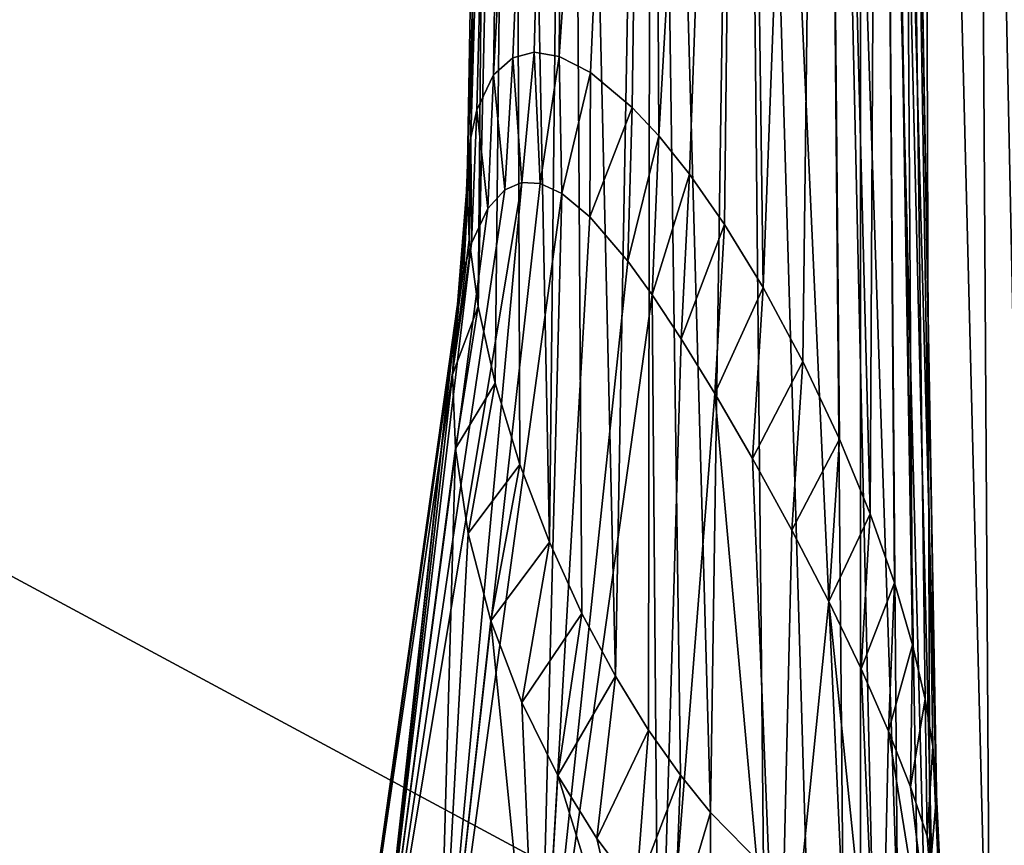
# Model space of a CAD drawing. Header units: millimetres. Extents: x -96 to 96, y -34 to 18.
# Tile 151 of 192: x 64 to 73, y -25 to -17. Entities that reach past the tile are written whole.
import ezdxf

# ---------------------------------------------------------------- set-up
doc = ezdxf.new("R2010")
doc.units = ezdxf.units.MM
doc.header["$LTSCALE"] = 65.185185
for name, color, linetype in [('2', 7, 'CONTINUOUS'), ('22', 7, 'CONTINUOUS'), ('24', 7, 'CONTINUOUS'), ('421', 7, 'CONTINUOUS'), ('422', 7, 'CONTINUOUS'), ('425', 7, 'CONTINUOUS'), ('426', 7, 'CONTINUOUS'), ('52', 7, 'CONTINUOUS'), ('6', 7, 'CONTINUOUS'), ('72', 7, 'CONTINUOUS'), ('73', 7, 'CONTINUOUS')]:
    doc.layers.add(name, color=color, linetype=linetype)

msp = doc.modelspace()

# ---------------------------------------------------------------- linework, layer by layer
at = {"layer": '2', "color": 7, "linetype": 'Continuous'}
for points in [[(74, -27.5, 22.1466), (3.9737, 10.2026, 22.4756), (3.7894, -9.8053, 22.301), (74, -27.5, 22.1466)], [(74, 10.2026, 22.4756), (3.9737, 10.2026, 22.4756), (74, -27.5, 22.1466), (74, 10.2026, 22.4756)], [(3.6186, -27.5, 22.1466), (74, -27.5, 22.1466), (3.7894, -9.8053, 22.301), (3.6186, -27.5, 22.1466)]]:
    msp.add_3dface(points, dxfattribs=at)
at = {"layer": '22', "color": 7, "linetype": 'Continuous'}
for points in [[(72, -2, 20), (72, -27.5, 20.2225), (-72, -27.5, 20.2225), (72, -2, 20)], [(-72, -2, 20), (72, -2, 20), (-72, -27.5, 20.2225), (-72, -2, 20)]]:
    msp.add_3dface(points, dxfattribs=at)
at = {"layer": '24', "color": 7, "linetype": 'Continuous'}
for points in [[(-72, -2, -20), (-72, -27.5, -20.2225), (72, -27.5, -20.2225), (-72, -2, -20)], [(72, -2, -20), (-72, -2, -20), (72, -27.5, -20.2225), (72, -2, -20)]]:
    msp.add_3dface(points, dxfattribs=at)
at = {"layer": '421', "color": 7, "linetype": 'Continuous'}
for points in [[(68.2192, -19.5872, 16.6072), (67.1677, -27.0696, 16.6072), (67.3914, -27.0696, 17.7321), (68.2192, -19.5872, 16.6072)], [(68.2135, -19.6292, 16.6355), (68.2192, -19.5872, 16.6072), (67.3914, -27.0696, 17.7321), (68.2135, -19.6292, 16.6355)], [(68.2082, -19.672, 16.6641), (68.2135, -19.6292, 16.6355), (67.3914, -27.0696, 17.7321), (68.2082, -19.672, 16.6641)], [(68.1719, -20.2454, 17.0278), (68.2082, -19.672, 16.6641), (67.3914, -27.0696, 17.7321), (68.1719, -20.2454, 17.0278)], [(68.2011, -20.937, 17.4339), (68.1719, -20.2454, 17.0278), (67.3914, -27.0696, 17.7321), (68.2011, -20.937, 17.4339)], [(68.0286, -27.0696, 18.6857), (68.2011, -20.937, 17.4339), (67.3914, -27.0696, 17.7321), (68.0286, -27.0696, 18.6857)], [(68.3196, -21.7345, 17.8719), (68.2011, -20.937, 17.4339), (68.0286, -27.0696, 18.6857), (68.3196, -21.7345, 17.8719)], [(68.5327, -22.554, 18.2905), (68.3196, -21.7345, 17.8719), (68.0286, -27.0696, 18.6857), (68.5327, -22.554, 18.2905)], [(68.9823, -27.0696, 19.3229), (68.5327, -22.554, 18.2905), (68.0286, -27.0696, 18.6857), (68.9823, -27.0696, 19.3229)], [(68.8212, -23.3219, 18.6487), (68.5327, -22.554, 18.2905), (68.9823, -27.0696, 19.3229), (68.8212, -23.3219, 18.6487)], [(69.1601, -24.0064, 18.9305), (68.8212, -23.3219, 18.6487), (68.9823, -27.0696, 19.3229), (69.1601, -24.0064, 18.9305)], [(70.1072, -27.0696, 19.5467), (69.1601, -24.0064, 18.9305), (68.9823, -27.0696, 19.3229), (70.1072, -27.0696, 19.5467)], [(69.525, -24.5955, 19.1327), (69.1601, -24.0064, 18.9305), (70.1072, -27.0696, 19.5467), (69.525, -24.5955, 19.1327)], [(69.8955, -25.0882, 19.2598), (69.525, -24.5955, 19.1327), (70.1072, -27.0696, 19.5467), (69.8955, -25.0882, 19.2598)]]:
    msp.add_3dface(points, dxfattribs=at)
at = {"layer": '422', "color": 7, "linetype": 'Continuous'}
for points in [[(67.3914, -27.0696, 15.4823), (68.8234, -18.4445, 15.4514), (68.0286, -27.0696, 14.5286), (67.3914, -27.0696, 15.4823)], [(68.6632, -18.5138, 15.6416), (68.8234, -18.4445, 15.4514), (67.3914, -27.0696, 15.4823), (68.6632, -18.5138, 15.6416)], [(68.8234, -18.4445, 15.4514), (68.9945, -18.4536, 15.2843), (68.0286, -27.0696, 14.5286), (68.8234, -18.4445, 15.4514)], [(68.9945, -18.4536, 15.2843), (69.1984, -18.5477, 15.1212), (68.0286, -27.0696, 14.5286), (68.9945, -18.4536, 15.2843)], [(68.5047, -18.6859, 15.8764), (68.6632, -18.5138, 15.6416), (67.3914, -27.0696, 15.4823), (68.5047, -18.6859, 15.8764)], [(68.0286, -27.0696, 14.5286), (69.1984, -18.5477, 15.1212), (68.9823, -27.0696, 13.8914), (68.0286, -27.0696, 14.5286)], [(69.1984, -18.5477, 15.1212), (69.4597, -18.7648, 14.9573), (68.9823, -27.0696, 13.8914), (69.1984, -18.5477, 15.1212)], [(68.3506, -19.0122, 16.1829), (68.5047, -18.6859, 15.8764), (67.3914, -27.0696, 15.4823), (68.3506, -19.0122, 16.1829)], [(69.4597, -18.7648, 14.9573), (69.8162, -19.1803, 14.7997), (68.9823, -27.0696, 13.8914), (69.4597, -18.7648, 14.9573)], [(68.3506, -19.0122, 16.1829), (67.1677, -27.0696, 16.6072), (68.2798, -19.2597, 16.3759), (68.3506, -19.0122, 16.1829)], [(67.1677, -27.0696, 16.6072), (68.3506, -19.0122, 16.1829), (67.3914, -27.0696, 15.4823), (67.1677, -27.0696, 16.6072)], [(69.8162, -19.1803, 14.7997), (70.0461, -19.4978, 14.7328), (68.9823, -27.0696, 13.8914), (69.8162, -19.1803, 14.7997)], [(67.1677, -27.0696, 16.6072), (68.2192, -19.5872, 16.6072), (68.2798, -19.2597, 16.3759), (67.1677, -27.0696, 16.6072)], [(68.9823, -27.0696, 13.8914), (70.0461, -19.4978, 14.7328), (70.1072, -27.0696, 13.6677), (68.9823, -27.0696, 13.8914)], [(70.0461, -19.4978, 14.7328), (70.3183, -19.909, 14.6856), (70.1072, -27.0696, 13.6677), (70.0461, -19.4978, 14.7328)], [(70.3183, -19.909, 14.6856), (70.6343, -20.4221, 14.6724), (70.1072, -27.0696, 13.6677), (70.3183, -19.909, 14.6856)], [(70.1072, -27.0696, 13.6677), (70.6343, -20.4221, 14.6724), (71.2321, -27.0696, 13.8914), (70.1072, -27.0696, 13.6677)], [(70.6343, -20.4221, 14.6724), (70.9881, -21.0328, 14.7107), (71.2321, -27.0696, 13.8914), (70.6343, -20.4221, 14.6724)], [(70.9881, -21.0328, 14.7107), (71.3563, -21.7052, 14.8137), (71.2321, -27.0696, 13.8914), (70.9881, -21.0328, 14.7107)], [(71.3563, -21.7052, 14.8137), (71.7014, -22.3738, 14.9778), (71.2321, -27.0696, 13.8914), (71.3563, -21.7052, 14.8137)], [(71.2321, -27.0696, 13.8914), (71.7014, -22.3738, 14.9778), (72.1857, -27.0696, 14.5286), (71.2321, -27.0696, 13.8914)], [(71.7014, -22.3738, 14.9778), (72.0063, -23.0067, 15.1919), (72.1857, -27.0696, 14.5286), (71.7014, -22.3738, 14.9778)], [(72.0063, -23.0067, 15.1919), (72.2636, -23.5889, 15.4436), (72.1857, -27.0696, 14.5286), (72.0063, -23.0067, 15.1919)], [(72.1857, -27.0696, 14.5286), (72.2636, -23.5889, 15.4436), (72.8229, -27.0696, 15.4823), (72.1857, -27.0696, 14.5286)], [(72.2636, -23.5889, 15.4436), (72.4702, -24.1126, 15.7204), (72.8229, -27.0696, 15.4823), (72.2636, -23.5889, 15.4436)], [(72.4702, -24.1126, 15.7204), (72.6262, -24.5742, 16.0104), (72.8229, -27.0696, 15.4823), (72.4702, -24.1126, 15.7204)], [(72.6262, -24.5742, 16.0104), (72.7361, -24.9803, 16.3084), (72.8229, -27.0696, 15.4823), (72.6262, -24.5742, 16.0104)]]:
    msp.add_3dface(points, dxfattribs=at)
at = {"layer": '425', "color": 7, "linetype": 'Continuous'}
for points in [[(68.7387, -17.2728, 15.7042), (68.9395, -17.2222, 15.4687), (68.8234, -18.4445, 15.4514), (68.7387, -17.2728, 15.7042)], [(68.9395, -17.2222, 15.4687), (68.9945, -18.4536, 15.2843), (68.8234, -18.4445, 15.4514), (68.9395, -17.2222, 15.4687)], [(68.9395, -17.2222, 15.4687), (69.1715, -17.261, 15.2634), (68.9945, -18.4536, 15.2843), (68.9395, -17.2222, 15.4687)], [(69.1715, -17.261, 15.2634), (69.1984, -18.5477, 15.1212), (68.9945, -18.4536, 15.2843), (69.1715, -17.261, 15.2634)], [(69.1715, -17.261, 15.2634), (69.4664, -17.412, 15.0724), (69.1984, -18.5477, 15.1212), (69.1715, -17.261, 15.2634)], [(68.5554, -17.4338, 15.9985), (68.7387, -17.2728, 15.7042), (68.6632, -18.5138, 15.6416), (68.5554, -17.4338, 15.9985)], [(68.7387, -17.2728, 15.7042), (68.8234, -18.4445, 15.4514), (68.6632, -18.5138, 15.6416), (68.7387, -17.2728, 15.7042)], [(68.4003, -17.7626, 16.3817), (68.5554, -17.4338, 15.9985), (68.5047, -18.6859, 15.8764), (68.4003, -17.7626, 16.3817)], [(68.5554, -17.4338, 15.9985), (68.6632, -18.5138, 15.6416), (68.5047, -18.6859, 15.8764), (68.5554, -17.4338, 15.9985)], [(69.4664, -17.412, 15.0724), (69.4597, -18.7648, 14.9573), (69.1984, -18.5477, 15.1212), (69.4664, -17.412, 15.0724)], [(69.4664, -17.412, 15.0724), (69.8589, -17.7398, 14.9073), (69.4597, -18.7648, 14.9573), (69.4664, -17.412, 15.0724)], [(68.3433, -18.021, 16.6195), (68.4003, -17.7626, 16.3817), (68.3506, -19.0122, 16.1829), (68.3433, -18.021, 16.6195)], [(68.4003, -17.7626, 16.3817), (68.5047, -18.6859, 15.8764), (68.3506, -19.0122, 16.1829), (68.4003, -17.7626, 16.3817)], [(69.8589, -17.7398, 14.9073), (69.8162, -19.1803, 14.7997), (69.4597, -18.7648, 14.9573), (69.8589, -17.7398, 14.9073)], [(69.8589, -17.7398, 14.9073), (70.1069, -18.0064, 14.8456), (69.8162, -19.1803, 14.7997), (69.8589, -17.7398, 14.9073)], [(70.1069, -18.0064, 14.8456), (70.0461, -19.4978, 14.7328), (69.8162, -19.1803, 14.7997), (70.1069, -18.0064, 14.8456)], [(70.1069, -18.0064, 14.8456), (70.3957, -18.3668, 14.8109), (70.0461, -19.4978, 14.7328), (70.1069, -18.0064, 14.8456)], [(68.3433, -18.021, 16.6195), (68.2192, -19.5872, 16.6072), (68.2847, -18.9801, 16.7529), (68.3433, -18.021, 16.6195)], [(68.2192, -19.5872, 16.6072), (68.3433, -18.021, 16.6195), (68.2798, -19.2597, 16.3759), (68.2192, -19.5872, 16.6072)], [(68.3433, -18.021, 16.6195), (68.3506, -19.0122, 16.1829), (68.2798, -19.2597, 16.3759), (68.3433, -18.021, 16.6195)], [(68.3108, -18.37, 16.8981), (68.3433, -18.021, 16.6195), (68.2847, -18.9801, 16.7529), (68.3108, -18.37, 16.8981)], [(70.3957, -18.3668, 14.8109), (70.3183, -19.909, 14.6856), (70.0461, -19.4978, 14.7328), (70.3957, -18.3668, 14.8109)], [(70.3957, -18.3668, 14.8109), (70.7253, -18.8387, 14.818), (70.3183, -19.909, 14.6856), (70.3957, -18.3668, 14.8109)], [(70.7253, -18.8387, 14.818), (70.6343, -20.4221, 14.6724), (70.3183, -19.909, 14.6856), (70.7253, -18.8387, 14.818)], [(70.7253, -18.8387, 14.818), (71.0868, -19.4291, 14.8837), (70.6343, -20.4221, 14.6724), (70.7253, -18.8387, 14.818)], [(71.0868, -19.4291, 14.8837), (70.9881, -21.0328, 14.7107), (70.6343, -20.4221, 14.6724), (71.0868, -19.4291, 14.8837)], [(71.0868, -19.4291, 14.8837), (71.4596, -20.1226, 15.0214), (70.9881, -21.0328, 14.7107), (71.0868, -19.4291, 14.8837)], [(71.4596, -20.1226, 15.0214), (71.3563, -21.7052, 14.8137), (70.9881, -21.0328, 14.7107), (71.4596, -20.1226, 15.0214)], [(71.4596, -20.1226, 15.0214), (71.803, -20.8514, 15.225), (71.3563, -21.7052, 14.8137), (71.4596, -20.1226, 15.0214)], [(71.803, -20.8514, 15.225), (71.7014, -22.3738, 14.9778), (71.3563, -21.7052, 14.8137), (71.803, -20.8514, 15.225)], [(71.803, -20.8514, 15.225), (72.0901, -21.5514, 15.473), (71.7014, -22.3738, 14.9778), (71.803, -20.8514, 15.225)], [(72.0901, -21.5514, 15.473), (72.0063, -23.0067, 15.1919), (71.7014, -22.3738, 14.9778), (72.0901, -21.5514, 15.473)], [(72.0901, -21.5514, 15.473), (72.3178, -22.1986, 15.7486), (72.0063, -23.0067, 15.1919), (72.0901, -21.5514, 15.473)], [(72.3178, -22.1986, 15.7486), (72.2636, -23.5889, 15.4436), (72.0063, -23.0067, 15.1919), (72.3178, -22.1986, 15.7486)], [(72.3178, -22.1986, 15.7486), (72.4883, -22.78, 16.0376), (72.2636, -23.5889, 15.4436), (72.3178, -22.1986, 15.7486)], [(72.4883, -22.78, 16.0376), (72.4702, -24.1126, 15.7204), (72.2636, -23.5889, 15.4436), (72.4883, -22.78, 16.0376)], [(72.4883, -22.78, 16.0376), (72.6062, -23.29, 16.3283), (72.4702, -24.1126, 15.7204), (72.4883, -22.78, 16.0376)], [(72.6062, -23.29, 16.3283), (72.6262, -24.5742, 16.0104), (72.4702, -24.1126, 15.7204), (72.6062, -23.29, 16.3283)], [(72.6062, -23.29, 16.3283), (72.6785, -23.7337, 16.6157), (72.6262, -24.5742, 16.0104), (72.6062, -23.29, 16.3283)], [(72.6785, -23.7337, 16.6157), (72.7361, -24.9803, 16.3084), (72.6262, -24.5742, 16.0104), (72.6785, -23.7337, 16.6157)], [(72.6785, -23.7337, 16.6157), (72.7109, -24.1151, 16.8957), (72.7361, -24.9803, 16.3084), (72.6785, -23.7337, 16.6157)], [(72.7361, -24.9803, 16.3084), (72.7109, -24.1151, 16.8957), (72.7371, -24.7253, 16.7517), (72.7361, -24.9803, 16.3084)]]:
    msp.add_3dface(points, dxfattribs=at)
at = {"layer": '426', "color": 7, "linetype": 'Continuous'}
for points in [[(68.3286, -18.9794, 17.3159), (68.3084, -18.4548, 16.9607), (68.1719, -20.2454, 17.0278), (68.3286, -18.9794, 17.3159)], [(68.1719, -20.2454, 17.0278), (68.3084, -18.4548, 16.9607), (68.278, -19.065, 16.8121), (68.1719, -20.2454, 17.0278)], [(68.4133, -19.6065, 17.6869), (68.3286, -18.9794, 17.3159), (68.1719, -20.2454, 17.0278), (68.4133, -19.6065, 17.6869)], [(68.2082, -19.672, 16.6641), (68.1719, -20.2454, 17.0278), (68.278, -19.065, 16.8121), (68.2082, -19.672, 16.6641)], [(68.4133, -19.6065, 17.6869), (68.1719, -20.2454, 17.0278), (68.2011, -20.937, 17.4339), (68.4133, -19.6065, 17.6869)], [(68.5728, -20.3272, 18.0607), (68.4133, -19.6065, 17.6869), (68.2011, -20.937, 17.4339), (68.5728, -20.3272, 18.0607)], [(68.5728, -20.3272, 18.0607), (68.2011, -20.937, 17.4339), (68.3196, -21.7345, 17.8719), (68.5728, -20.3272, 18.0607)], [(68.8031, -21.088, 18.4046), (68.5728, -20.3272, 18.0607), (68.3196, -21.7345, 17.8719), (68.8031, -21.088, 18.4046)], [(68.8031, -21.088, 18.4046), (68.3196, -21.7345, 17.8719), (68.5327, -22.554, 18.2905), (68.8031, -21.088, 18.4046)], [(69.081, -21.8179, 18.6884), (68.8031, -21.088, 18.4046), (68.5327, -22.554, 18.2905), (69.081, -21.8179, 18.6884)], [(69.081, -21.8179, 18.6884), (68.5327, -22.554, 18.2905), (68.8212, -23.3219, 18.6487), (69.081, -21.8179, 18.6884)], [(69.3857, -22.4847, 18.9061), (69.081, -21.8179, 18.6884), (68.8212, -23.3219, 18.6487), (69.3857, -22.4847, 18.9061)], [(69.3857, -22.4847, 18.9061), (68.8212, -23.3219, 18.6487), (69.1601, -24.0064, 18.9305), (69.3857, -22.4847, 18.9061)], [(69.7, -23.0732, 19.0601), (69.3857, -22.4847, 18.9061), (69.1601, -24.0064, 18.9305), (69.7, -23.0732, 19.0601)], [(69.7, -23.0732, 19.0601), (69.1601, -24.0064, 18.9305), (69.525, -24.5955, 19.1327), (69.7, -23.0732, 19.0601)], [(70.0113, -23.579, 19.157), (69.7, -23.0732, 19.0601), (69.525, -24.5955, 19.1327), (70.0113, -23.579, 19.157)], [(70.0113, -23.579, 19.157), (69.525, -24.5955, 19.1327), (69.8955, -25.0882, 19.2598), (70.0113, -23.579, 19.157)], [(70.3104, -24.0039, 19.2049), (70.0113, -23.579, 19.157), (69.8955, -25.0882, 19.2598), (70.3104, -24.0039, 19.2049)], [(70.3104, -24.0039, 19.2049), (69.8955, -25.0882, 19.2598), (70.2561, -25.49, 19.3206), (70.3104, -24.0039, 19.2049)], [(70.5912, -24.3536, 19.2122), (70.3104, -24.0039, 19.2049), (70.2561, -25.49, 19.3206), (70.5912, -24.3536, 19.2122)], [(72.7133, -24.1969, 16.9607), (72.6671, -24.7421, 17.4595), (72.7435, -24.807, 16.8216), (72.7133, -24.1969, 16.9607)], [(70.5912, -24.3536, 19.2122), (70.2561, -25.49, 19.3206), (70.5966, -25.8103, 19.326), (70.5912, -24.3536, 19.2122)], [(71.0883, -24.859, 19.1361), (70.5912, -24.3536, 19.2122), (70.5966, -25.8103, 19.326), (71.0883, -24.859, 19.1361)]]:
    msp.add_3dface(points, dxfattribs=at)
at = {"layer": '52', "color": 7, "linetype": 'Continuous'}
for points in [[(72, -2, -20), (72.6592, -27.5, -20.0914), (72.574, -2, -19.8858), (72, -2, -20)], [(72, -2, -20), (72, -27.5, -20.2225), (72.6592, -27.5, -20.0914), (72, -2, -20)], [(72.574, -2, -19.8858), (73.218, -27.5, -19.718), (73.0607, -2, -19.5607), (72.574, -2, -19.8858)], [(72.6592, -27.5, -20.0914), (73.218, -27.5, -19.718), (72.574, -2, -19.8858), (72.6592, -27.5, -20.0914)], [(73.0607, -2, -19.5607), (73.5914, -27.5, -19.1592), (73.3858, -2, -19.074), (73.0607, -2, -19.5607)], [(73.218, -27.5, -19.718), (73.5914, -27.5, -19.1592), (73.0607, -2, -19.5607), (73.218, -27.5, -19.718)]]:
    msp.add_3dface(points, dxfattribs=at)
at = {"layer": '6', "color": 7, "linetype": 'Continuous'}
for points in [[(74, 10.2026, -22.4756), (74, -27.5, -22.1466), (3.6186, -27.5, -22.1466), (74, 10.2026, -22.4756)], [(3.8118, -7.4278, -22.3217), (74, 10.2026, -22.4756), (3.6186, -27.5, -22.1466), (3.8118, -7.4278, -22.3217)]]:
    msp.add_3dface(points, dxfattribs=at)
at = {"layer": '72', "color": 7, "linetype": 'Continuous'}
for points in [[(68.3084, -18.4548, 16.9607), (68.7412, -4.4913, 16.1326), (68.3094, -18.412, 16.9294), (68.3084, -18.4548, 16.9607)], [(68.5521, -4.4913, 16.9607), (68.7412, -4.4913, 16.1326), (68.3084, -18.4548, 16.9607), (68.5521, -4.4913, 16.9607)], [(68.3094, -18.412, 16.9294), (68.7412, -4.4913, 16.1326), (68.3108, -18.37, 16.8981), (68.3094, -18.412, 16.9294)], [(68.3108, -18.37, 16.8981), (68.7412, -4.4913, 16.1326), (68.3433, -18.021, 16.6195), (68.3108, -18.37, 16.8981)], [(68.3433, -18.021, 16.6195), (68.7412, -4.4913, 16.1326), (68.4003, -17.7626, 16.3817), (68.3433, -18.021, 16.6195)], [(68.4003, -17.7626, 16.3817), (68.7412, -4.4913, 16.1326), (68.5554, -17.4338, 15.9985), (68.4003, -17.7626, 16.3817)], [(68.5554, -17.4338, 15.9985), (69.2707, -4.4913, 15.4685), (68.7387, -17.2728, 15.7042), (68.5554, -17.4338, 15.9985)], [(68.7412, -4.4913, 16.1326), (69.2707, -4.4913, 15.4685), (68.5554, -17.4338, 15.9985), (68.7412, -4.4913, 16.1326)], [(68.7387, -17.2728, 15.7042), (69.2707, -4.4913, 15.4685), (68.9395, -17.2222, 15.4687), (68.7387, -17.2728, 15.7042)], [(68.9395, -17.2222, 15.4687), (69.2707, -4.4913, 15.4685), (69.1715, -17.261, 15.2634), (68.9395, -17.2222, 15.4687)], [(69.2707, -4.4913, 15.4685), (70.036, -4.4913, 15.1), (69.1715, -17.261, 15.2634), (69.2707, -4.4913, 15.4685)], [(69.1715, -17.261, 15.2634), (70.036, -4.4913, 15.1), (69.4664, -17.412, 15.0724), (69.1715, -17.261, 15.2634)], [(69.4664, -17.412, 15.0724), (70.036, -4.4913, 15.1), (69.8589, -17.7398, 14.9073), (69.4664, -17.412, 15.0724)], [(69.8589, -17.7398, 14.9073), (70.036, -4.4913, 15.1), (70.1069, -18.0064, 14.8456), (69.8589, -17.7398, 14.9073)], [(70.036, -4.4913, 15.1), (70.8854, -4.4913, 15.1), (70.1069, -18.0064, 14.8456), (70.036, -4.4913, 15.1)], [(70.1069, -18.0064, 14.8456), (70.8854, -4.4913, 15.1), (70.3957, -18.3668, 14.8109), (70.1069, -18.0064, 14.8456)], [(70.3957, -18.3668, 14.8109), (70.8854, -4.4913, 15.1), (70.7253, -18.8387, 14.818), (70.3957, -18.3668, 14.8109)], [(70.7253, -18.8387, 14.818), (70.8854, -4.4913, 15.1), (71.0868, -19.4291, 14.8837), (70.7253, -18.8387, 14.818)], [(70.8854, -4.4913, 15.1), (71.6507, -4.4913, 15.4685), (71.0868, -19.4291, 14.8837), (70.8854, -4.4913, 15.1)], [(71.0868, -19.4291, 14.8837), (71.6507, -4.4913, 15.4685), (71.4596, -20.1226, 15.0214), (71.0868, -19.4291, 14.8837)], [(71.4596, -20.1226, 15.0214), (71.6507, -4.4913, 15.4685), (71.803, -20.8514, 15.225), (71.4596, -20.1226, 15.0214)], [(71.6507, -4.4913, 15.4685), (72.1803, -4.4913, 16.1326), (72.0901, -21.5514, 15.473), (71.6507, -4.4913, 15.4685)], [(71.803, -20.8514, 15.225), (71.6507, -4.4913, 15.4685), (72.0901, -21.5514, 15.473), (71.803, -20.8514, 15.225)], [(72.0901, -21.5514, 15.473), (72.1803, -4.4913, 16.1326), (72.3178, -22.1986, 15.7486), (72.0901, -21.5514, 15.473)], [(72.3178, -22.1986, 15.7486), (72.1803, -4.4913, 16.1326), (72.4883, -22.78, 16.0376), (72.3178, -22.1986, 15.7486)], [(72.1803, -4.4913, 16.1326), (72.3693, -4.4913, 16.9607), (72.4883, -22.78, 16.0376), (72.1803, -4.4913, 16.1326)], [(72.7123, -24.1564, 16.9283), (72.7109, -24.1151, 16.8957), (72.3693, -4.4913, 16.9607), (72.7123, -24.1564, 16.9283)], [(72.3693, -4.4913, 16.9607), (72.7109, -24.1151, 16.8957), (72.6785, -23.7337, 16.6157), (72.3693, -4.4913, 16.9607)], [(72.7133, -24.1969, 16.9607), (72.7123, -24.1564, 16.9283), (72.3693, -4.4913, 16.9607), (72.7133, -24.1969, 16.9607)], [(72.4883, -22.78, 16.0376), (72.3693, -4.4913, 16.9607), (72.6062, -23.29, 16.3283), (72.4883, -22.78, 16.0376)], [(72.6062, -23.29, 16.3283), (72.3693, -4.4913, 16.9607), (72.6785, -23.7337, 16.6157), (72.6062, -23.29, 16.3283)]]:
    msp.add_3dface(points, dxfattribs=at)
at = {"layer": '73', "color": 7, "linetype": 'Continuous'}
for points in [[(68.5521, -4.4913, 16.9607), (68.3084, -18.4548, 16.9607), (68.3286, -18.9794, 17.3159), (68.5521, -4.4913, 16.9607)], [(68.4133, -19.6065, 17.6869), (68.5521, -4.4913, 16.9607), (68.3286, -18.9794, 17.3159), (68.4133, -19.6065, 17.6869)], [(68.5521, -4.4913, 16.9607), (68.4133, -19.6065, 17.6869), (68.7412, -4.4913, 17.7888), (68.5521, -4.4913, 16.9607)], [(68.4133, -19.6065, 17.6869), (68.5728, -20.3272, 18.0607), (68.7412, -4.4913, 17.7888), (68.4133, -19.6065, 17.6869)], [(68.5728, -20.3272, 18.0607), (68.8031, -21.088, 18.4046), (68.7412, -4.4913, 17.7888), (68.5728, -20.3272, 18.0607)], [(68.8031, -21.088, 18.4046), (69.081, -21.8179, 18.6884), (68.7412, -4.4913, 17.7888), (68.8031, -21.088, 18.4046)], [(68.7412, -4.4913, 17.7888), (69.081, -21.8179, 18.6884), (69.2707, -4.4913, 18.4529), (68.7412, -4.4913, 17.7888)], [(69.081, -21.8179, 18.6884), (69.3857, -22.4847, 18.9061), (69.2707, -4.4913, 18.4529), (69.081, -21.8179, 18.6884)], [(69.2707, -4.4913, 18.4529), (69.7, -23.0732, 19.0601), (70.036, -4.4913, 18.8214), (69.2707, -4.4913, 18.4529)], [(69.3857, -22.4847, 18.9061), (69.7, -23.0732, 19.0601), (69.2707, -4.4913, 18.4529), (69.3857, -22.4847, 18.9061)], [(69.7, -23.0732, 19.0601), (70.0113, -23.579, 19.157), (70.036, -4.4913, 18.8214), (69.7, -23.0732, 19.0601)], [(70.0113, -23.579, 19.157), (70.3104, -24.0039, 19.2049), (70.036, -4.4913, 18.8214), (70.0113, -23.579, 19.157)], [(70.3104, -24.0039, 19.2049), (70.5912, -24.3536, 19.2122), (70.036, -4.4913, 18.8214), (70.3104, -24.0039, 19.2049)], [(70.036, -4.4913, 18.8214), (70.5912, -24.3536, 19.2122), (70.8854, -4.4913, 18.8214), (70.036, -4.4913, 18.8214)], [(70.5912, -24.3536, 19.2122), (71.0883, -24.859, 19.1361), (70.8854, -4.4913, 18.8214), (70.5912, -24.3536, 19.2122)], [(71.0883, -24.859, 19.1361), (71.5, -25.1606, 18.9781), (70.8854, -4.4913, 18.8214), (71.0883, -24.859, 19.1361)], [(70.8854, -4.4913, 18.8214), (71.838, -25.3114, 18.7676), (71.6507, -4.4913, 18.4529), (70.8854, -4.4913, 18.8214)], [(71.5, -25.1606, 18.9781), (71.838, -25.3114, 18.7676), (70.8854, -4.4913, 18.8214), (71.5, -25.1606, 18.9781)], [(71.838, -25.3114, 18.7676), (72.1149, -25.3447, 18.519), (71.6507, -4.4913, 18.4529), (71.838, -25.3114, 18.7676)], [(71.6507, -4.4913, 18.4529), (72.3462, -25.2732, 18.2271), (72.1803, -4.4913, 17.7888), (71.6507, -4.4913, 18.4529)], [(72.1149, -25.3447, 18.519), (72.3462, -25.2732, 18.2271), (71.6507, -4.4913, 18.4529), (72.1149, -25.3447, 18.519)], [(72.3462, -25.2732, 18.2271), (72.5352, -25.083, 17.8775), (72.1803, -4.4913, 17.7888), (72.3462, -25.2732, 18.2271)], [(72.7133, -24.1969, 16.9607), (72.3693, -4.4913, 16.9607), (72.1803, -4.4913, 17.7888), (72.7133, -24.1969, 16.9607)], [(72.6671, -24.7421, 17.4595), (72.7133, -24.1969, 16.9607), (72.1803, -4.4913, 17.7888), (72.6671, -24.7421, 17.4595)], [(72.5352, -25.083, 17.8775), (72.6671, -24.7421, 17.4595), (72.1803, -4.4913, 17.7888), (72.5352, -25.083, 17.8775)]]:
    msp.add_3dface(points, dxfattribs=at)

doc.saveas('drawing.dxf')
